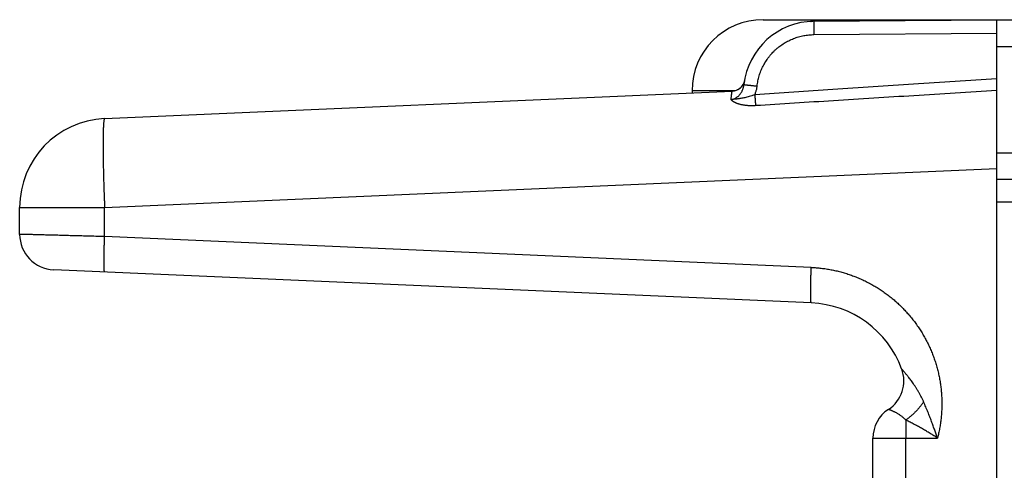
# Model space of a CAD drawing. Header units: inches. Extents: x 0 to 34, y 0 to 22.
# Tile 36 of 111: x 17.6 to 18.7, y 8.9 to 9.4. Entities that reach past the tile are written whole.
import ezdxf

# ---------------------------------------------------------------- set-up
doc = ezdxf.new("R2010")
doc.units = ezdxf.units.IN
doc.header["$LTSCALE"] = 1.87
doc.header["$MEASUREMENT"] = 0
doc.layers.get('0').update_dxf_attribs({"linetype": 'CONTINUOUS'})

msp = doc.modelspace()

# ---------------------------------------------------------------- linework, layer by layer
at = {"color": 7, "linetype": 'CONTINUOUS'}
for p, q in [((18.4493, 9.416), (20.3985, 9.416)), ((18.5066, 9.4142), (18.7123, 9.416)), ((18.7123, 5.866), (18.7123, 9.416)), ((18.5066, 9.3992), (18.7123, 9.401)), ((18.7123, 9.386), (18.7363, 9.386)), ((18.4282, 9.3466), (18.4282, 9.3463)), ((18.4285, 9.3476), (18.4284, 9.3475)), ((18.4285, 9.3477), (18.4285, 9.3476)), ((17.708, 9.3046), (18.4144, 9.3355)), ((18.3693, 9.336), (18.3693, 9.3335)), ((18.4179, 9.336), (18.3693, 9.336)), ((18.7123, 9.266), (18.7363, 9.266)), ((17.708, 9.2047), (18.7123, 9.2486)), ((18.7363, 9.236), (18.7123, 9.236)), ((17.6123, 9.1743), (17.6123, 9.2047)), ((17.6123, 9.2047), (17.708, 9.2047)), ((17.708, 9.1718), (17.708, 9.2047)), ((18.7123, 9.211), (18.7363, 9.2108)), ((18.5036, 9.1371), (17.708, 9.1718)), ((18.5036, 9.0971), (17.6506, 9.1343)), ((18.573, 8.6271), (18.573, 8.9449)), ((18.573, 8.9449), (18.6457, 8.9449)), ((18.6099, 8.6271), (18.6099, 8.9449))]:
    msp.add_line(p, q, dxfattribs=at)
for points in [[(18.4282, 9.3463), (18.4281, 9.3461), (18.4281, 9.346), (18.428, 9.3458), (18.4279, 9.3456), (18.4279, 9.3454), (18.4278, 9.3452), (18.4277, 9.345), (18.4276, 9.3448), (18.4275, 9.3446), (18.4274, 9.3443), (18.4273, 9.3441), (18.4272, 9.3439), (18.4271, 9.3437), (18.427, 9.3435), (18.4269, 9.3432), (18.4268, 9.343), (18.4266, 9.3428), (18.4265, 9.3425), (18.4263, 9.3423), (18.4262, 9.3421), (18.426, 9.3418), (18.4259, 9.3416), (18.4257, 9.3414), (18.4255, 9.3411), (18.4253, 9.3409), (18.4251, 9.3407), (18.4249, 9.3404), (18.4247, 9.3402), (18.4245, 9.34), (18.4243, 9.3397), (18.424, 9.3395), (18.4237, 9.3393), (18.4235, 9.339), (18.4232, 9.3388), (18.4229, 9.3386), (18.4226, 9.3383), (18.4223, 9.3381), (18.422, 9.3379), (18.4216, 9.3377), (18.4213, 9.3374), (18.4209, 9.3372), (18.4205, 9.337), (18.4201, 9.3369)], [(18.4284, 9.3475), (18.4284, 9.3474), (18.4284, 9.3473), (18.4284, 9.3472), (18.4284, 9.3471), (18.4283, 9.347), (18.4283, 9.3469), (18.4283, 9.3468), (18.4282, 9.3466)]]:
    msp.add_lwpolyline(points, dxfattribs=at)
for centre, radius, start, end in [((18.4493, 9.336), 0.08, 90, 180), ((18.5073, 9.3342), 0.08, 90.5, 173.7571), ((18.4138, 9.3504), 0.015, 272.5, 350.1932), ((17.7123, 9.2047), 0.1, 92.5, 180), ((17.6523, 9.1743), 0.04, 180, 267.5), ((18.4986, 8.9835), 0.1137, 20.1643, 87.5), ((18.5692, 9.0094), 0.0386, 303.3294, 20.1661), ((18.6116, 8.9449), 0.0386, 123.3294, 180)]:
    msp.add_arc(centre, radius, start, end, dxfattribs=at)
for points, knots in [([(18.503, 9.4141), (18.5032, 9.4141), (18.5045, 9.4144), (18.5069, 9.4149), (18.5102, 9.4154), (18.5136, 9.4158), (18.517, 9.416), (18.5193, 9.416), (18.5205, 9.416)], [0, 0, 0, 0, 0.026298, 0.22097, 0.415732, 0.610452, 0.805236, 1, 1, 1, 1]), ([(18.5066, 9.4142), (18.5066, 9.4142), (18.5066, 9.4142), (18.5066, 9.4141), (18.5066, 9.4139), (18.5066, 9.4137), (18.5066, 9.4134), (18.5066, 9.4131), (18.5066, 9.4127), (18.5066, 9.4122), (18.5066, 9.4117), (18.5066, 9.4111), (18.5066, 9.4105), (18.5066, 9.4098), (18.5066, 9.4091), (18.5066, 9.4083), (18.5066, 9.4075), (18.5066, 9.4067), (18.5066, 9.4058), (18.5066, 9.405), (18.5066, 9.404), (18.5066, 9.4031), (18.5066, 9.4021), (18.5066, 9.4012), (18.5066, 9.4002), (18.5066, 9.3996), (18.5066, 9.3992)], [0, 0, 0, 0, 0.002215, 0.008653, 0.019326, 0.034193, 0.053193, 0.076246, 0.103252, 0.134098, 0.168651, 0.206763, 0.248272, 0.292999, 0.340753, 0.39133, 0.444513, 0.500075, 0.557777, 0.617373, 0.678608, 0.741219, 0.804938, 0.869493, 0.934606, 1, 1, 1, 1]), ([(18.4426, 9.3413), (18.4427, 9.3423), (18.443, 9.3442), (18.4435, 9.3471), (18.4441, 9.3499), (18.4449, 9.3528), (18.4458, 9.3556), (18.4468, 9.3584), (18.448, 9.3611), (18.4493, 9.3637), (18.4507, 9.3663), (18.4522, 9.3689), (18.4538, 9.3714), (18.4556, 9.3737), (18.4574, 9.3761), (18.4594, 9.3783), (18.4614, 9.3804), (18.4636, 9.3824), (18.4658, 9.3844), (18.4681, 9.3862), (18.4705, 9.3879), (18.473, 9.3895), (18.4756, 9.391), (18.4782, 9.3924), (18.4809, 9.3937), (18.4836, 9.3948), (18.4864, 9.3958), (18.4892, 9.3967), (18.4921, 9.3975), (18.495, 9.3981), (18.4979, 9.3986), (18.5008, 9.3989), (18.5037, 9.3992), (18.5057, 9.3992), (18.5066, 9.3992)], [0, 0, 0, 0, 0.030905, 0.061924, 0.093039, 0.12423, 0.155475, 0.186753, 0.218044, 0.249326, 0.280603, 0.311905, 0.343237, 0.374565, 0.405867, 0.437166, 0.468487, 0.499817, 0.531135, 0.562439, 0.593745, 0.62506, 0.65639, 0.687723, 0.719027, 0.750293, 0.781567, 0.812887, 0.844228, 0.875554, 0.90683, 0.93802, 0.969088, 1, 1, 1, 1]), ([(18.7123, 9.3493), (18.6811, 9.3473), (18.6196, 9.3434), (18.5288, 9.3375), (18.4693, 9.3335), (18.44, 9.3315)], [0, 0, 0, 0, 0.344185, 0.677474, 1, 1, 1, 1]), ([(18.4134, 9.3261), (18.4137, 9.3261), (18.4141, 9.3262), (18.4149, 9.3263), (18.4156, 9.3265), (18.4164, 9.3267), (18.4171, 9.327), (18.4179, 9.3274), (18.4187, 9.3279), (18.4195, 9.3284), (18.4203, 9.329), (18.4212, 9.3297), (18.422, 9.3304), (18.4228, 9.3313), (18.4235, 9.3322), (18.4243, 9.3333), (18.425, 9.3344), (18.4256, 9.3355), (18.4262, 9.3367), (18.4266, 9.3379), (18.4271, 9.3392), (18.4274, 9.3404), (18.4277, 9.3417), (18.4278, 9.3425), (18.4278, 9.3429)], [0, 0, 0, 0, 0.030913, 0.062326, 0.094447, 0.127597, 0.162071, 0.198162, 0.236197, 0.276504, 0.319201, 0.364071, 0.410985, 0.460079, 0.511378, 0.564334, 0.618356, 0.673108, 0.728301, 0.783637, 0.838804, 0.893473, 0.947318, 1, 1, 1, 1]), ([(18.4134, 9.3261), (18.4134, 9.3266), (18.4135, 9.3277), (18.4136, 9.3291), (18.4138, 9.3305), (18.4139, 9.3316), (18.414, 9.3326), (18.4142, 9.3335), (18.4143, 9.3342), (18.4143, 9.3347), (18.4144, 9.3351), (18.4144, 9.3353), (18.4144, 9.3355), (18.4144, 9.3355)], [0, 0, 0, 0, 0.172482, 0.329318, 0.470287, 0.595052, 0.703325, 0.794868, 0.869509, 0.927182, 0.967976, 0.992098, 1, 1, 1, 1]), ([(18.4278, 9.3429), (18.4278, 9.3429), (18.4279, 9.3429), (18.428, 9.3429), (18.4281, 9.3429), (18.4283, 9.3429), (18.4286, 9.3428), (18.429, 9.3428), (18.4294, 9.3428), (18.4298, 9.3427), (18.4303, 9.3426), (18.4309, 9.3426), (18.4315, 9.3425), (18.4322, 9.3424), (18.4329, 9.3424), (18.4336, 9.3423), (18.4344, 9.3422), (18.4352, 9.3421), (18.4361, 9.342), (18.4369, 9.3419), (18.4378, 9.3418), (18.4388, 9.3417), (18.4397, 9.3416), (18.4407, 9.3415), (18.4416, 9.3414), (18.4423, 9.3413), (18.4426, 9.3413)], [0, 0, 0, 0, 0.002142, 0.008545, 0.019183, 0.034013, 0.05297, 0.075975, 0.102929, 0.133719, 0.168214, 0.206269, 0.247722, 0.292398, 0.340107, 0.390646, 0.443804, 0.499353, 0.55706, 0.616679, 0.677959, 0.74064, 0.804456, 0.869138, 0.934411, 1, 1, 1, 1]), ([(18.44, 9.3315), (18.4402, 9.332), (18.4406, 9.3331), (18.4412, 9.3347), (18.4417, 9.3363), (18.4421, 9.3379), (18.4424, 9.3396), (18.4425, 9.3407), (18.4426, 9.3413)], [0, 0, 0, 0, 0.165915, 0.331868, 0.498034, 0.66463, 0.831877, 1, 1, 1, 1]), ([(18.7123, 9.3361), (18.6813, 9.3342), (18.62, 9.3305), (18.5295, 9.3248), (18.47, 9.321), (18.4408, 9.3192)], [0, 0, 0, 0, 0.343329, 0.676748, 1, 1, 1, 1]), ([(18.44, 9.3315), (18.4389, 9.3311), (18.4369, 9.3303), (18.4339, 9.3294), (18.4312, 9.3287), (18.4287, 9.3281), (18.4264, 9.3277), (18.4243, 9.3273), (18.4223, 9.327), (18.4205, 9.3268), (18.4187, 9.3265), (18.4163, 9.3263), (18.4145, 9.3261), (18.4134, 9.3261)], [0, 0, 0, 0, 0.12613, 0.239829, 0.34221, 0.435488, 0.521591, 0.600511, 0.672855, 0.74036, 0.804963, 0.873457, 1, 1, 1, 1]), ([(18.4408, 9.3192), (18.4402, 9.3191), (18.4389, 9.3191), (18.4371, 9.319), (18.4353, 9.319), (18.4335, 9.3191), (18.4318, 9.3192), (18.4301, 9.3194), (18.4285, 9.3196), (18.4269, 9.3199), (18.4255, 9.3201), (18.424, 9.3205), (18.4227, 9.3208), (18.4215, 9.3212), (18.4203, 9.3216), (18.4193, 9.322), (18.4185, 9.3223), (18.4178, 9.3226), (18.4172, 9.323), (18.4166, 9.3232), (18.4162, 9.3235), (18.4158, 9.3237), (18.4155, 9.3239), (18.4152, 9.3241), (18.415, 9.3243), (18.4147, 9.3245), (18.4146, 9.3246), (18.4144, 9.3248), (18.4143, 9.3249), (18.4141, 9.325), (18.414, 9.3251), (18.4139, 9.3252), (18.4139, 9.3253), (18.4138, 9.3254), (18.4137, 9.3255), (18.4137, 9.3256), (18.4136, 9.3256), (18.4136, 9.3257), (18.4135, 9.3258), (18.4135, 9.3259), (18.4134, 9.3259), (18.4134, 9.326), (18.4134, 9.326), (18.4134, 9.3261), (18.4134, 9.3261)], [0, 0, 0, 0, 0.063953, 0.126965, 0.188969, 0.249735, 0.309083, 0.366843, 0.422814, 0.476769, 0.528551, 0.578291, 0.626137, 0.671315, 0.712421, 0.748662, 0.780131, 0.807084, 0.830151, 0.850065, 0.867466, 0.882729, 0.896122, 0.907894, 0.918268, 0.927433, 0.935566, 0.942832, 0.94938, 0.955278, 0.960529, 0.96514, 0.969224, 0.972946, 0.976463, 0.979907, 0.983338, 0.986721, 0.989799, 0.992415, 0.994701, 0.996736, 0.998535, 1, 1, 1, 1]), ([(18.44, 9.3315), (18.44, 9.3312), (18.4401, 9.3305), (18.4401, 9.3296), (18.4402, 9.3286), (18.4402, 9.3277), (18.4403, 9.3268), (18.4404, 9.3259), (18.4404, 9.325), (18.4405, 9.3241), (18.4405, 9.3233), (18.4406, 9.3225), (18.4406, 9.3217), (18.4407, 9.321), (18.4407, 9.3204), (18.4407, 9.3197), (18.4408, 9.3193), (18.4408, 9.3192)], [0, 0, 0, 0, 0.078364, 0.156428, 0.233837, 0.310266, 0.385393, 0.458902, 0.530484, 0.599838, 0.666674, 0.730711, 0.791682, 0.84933, 0.903415, 0.953708, 1, 1, 1, 1]), ([(17.708, 9.3046), (17.7079, 9.3046), (17.7078, 9.3045), (17.7076, 9.3042), (17.7075, 9.3038), (17.7073, 9.3032), (17.7072, 9.3025), (17.7071, 9.3016), (17.7069, 9.3006), (17.7068, 9.2994), (17.7067, 9.298), (17.7066, 9.2965), (17.7065, 9.2949), (17.7065, 9.2931), (17.7064, 9.2911), (17.7063, 9.289), (17.7063, 9.2868), (17.7062, 9.2845), (17.7062, 9.282), (17.7062, 9.2794), (17.7062, 9.2766), (17.7062, 9.2738), (17.7062, 9.2709), (17.7062, 9.2678), (17.7062, 9.2646), (17.7063, 9.2614), (17.7063, 9.258), (17.7064, 9.2546), (17.7065, 9.2511), (17.7065, 9.2475), (17.7066, 9.2438), (17.7067, 9.2401), (17.7068, 9.2363), (17.7069, 9.2324), (17.7071, 9.2286), (17.7072, 9.2246), (17.7073, 9.2207), (17.7075, 9.2167), (17.7076, 9.2127), (17.7078, 9.2087), (17.7079, 9.206), (17.708, 9.2047)], [0, 0, 0, 0, 0.001927, 0.004913, 0.009304, 0.015199, 0.022631, 0.031607, 0.042124, 0.054173, 0.067738, 0.0828, 0.099339, 0.117328, 0.13674, 0.157545, 0.17971, 0.203199, 0.227976, 0.254001, 0.281232, 0.309625, 0.339135, 0.369715, 0.401315, 0.433884, 0.46737, 0.501719, 0.536876, 0.572783, 0.609384, 0.646618, 0.684424, 0.722744, 0.761514, 0.800675, 0.840162, 0.879903, 0.919831, 0.959883, 1, 1, 1, 1]), ([(17.708, 9.1718), (17.7066, 9.1718), (17.704, 9.1719), (17.7, 9.172), (17.696, 9.1721), (17.692, 9.1722), (17.6881, 9.1723), (17.6842, 9.1724), (17.6804, 9.1725), (17.6766, 9.1726), (17.6729, 9.1727), (17.6692, 9.1728), (17.6657, 9.1729), (17.6621, 9.173), (17.6587, 9.1731), (17.6554, 9.1732), (17.6521, 9.1733), (17.649, 9.1734), (17.6459, 9.1734), (17.643, 9.1735), (17.6401, 9.1736), (17.6374, 9.1737), (17.6348, 9.1737), (17.6323, 9.1738), (17.63, 9.1738), (17.6278, 9.1739), (17.6257, 9.174), (17.6238, 9.174), (17.622, 9.1741), (17.6204, 9.1741), (17.6189, 9.1741), (17.6175, 9.1742), (17.6163, 9.1742), (17.6153, 9.1742), (17.6144, 9.1743), (17.6137, 9.1743), (17.6131, 9.1743), (17.6127, 9.1743), (17.6125, 9.1743), (17.6124, 9.1743), (17.6123, 9.1743)], [0, 0, 0, 0, 0.041967, 0.083794, 0.125411, 0.166749, 0.207739, 0.24832, 0.288427, 0.327993, 0.366955, 0.405252, 0.442824, 0.479607, 0.515534, 0.550537, 0.584562, 0.617563, 0.649499, 0.680315, 0.709951, 0.738356, 0.765488, 0.791309, 0.815783, 0.838875, 0.860553, 0.880776, 0.899506, 0.916709, 0.932358, 0.946428, 0.958898, 0.969748, 0.978957, 0.986513, 0.992404, 0.996621, 0.999154, 1, 1, 1, 1]), ([(17.708, 9.1318), (17.7079, 9.1318), (17.7079, 9.1319), (17.7078, 9.1321), (17.7077, 9.1323), (17.7077, 9.1327), (17.7076, 9.1332), (17.7075, 9.1337), (17.7075, 9.1344), (17.7074, 9.1351), (17.7074, 9.136), (17.7074, 9.1369), (17.7073, 9.1379), (17.7073, 9.1391), (17.7073, 9.1403), (17.7073, 9.1415), (17.7073, 9.1429), (17.7073, 9.1443), (17.7073, 9.1458), (17.7073, 9.1474), (17.7073, 9.149), (17.7073, 9.1507), (17.7074, 9.1524), (17.7074, 9.1542), (17.7074, 9.1561), (17.7075, 9.158), (17.7075, 9.1599), (17.7076, 9.1618), (17.7077, 9.1638), (17.7077, 9.1658), (17.7078, 9.1678), (17.7079, 9.1698), (17.7079, 9.1711), (17.708, 9.1718)], [0, 0, 0, 0, 0.002545, 0.00696, 0.013697, 0.022858, 0.034462, 0.048502, 0.064953, 0.08378, 0.10494, 0.128382, 0.154049, 0.181877, 0.211796, 0.24373, 0.277599, 0.313317, 0.350793, 0.389931, 0.430633, 0.472794, 0.516306, 0.561059, 0.606939, 0.653828, 0.701606, 0.750152, 0.799341, 0.849048, 0.899146, 0.949506, 1, 1, 1, 1]), ([(18.5036, 9.0971), (18.5036, 9.0971), (18.5035, 9.0972), (18.5034, 9.0973), (18.5033, 9.0976), (18.5033, 9.098), (18.5032, 9.0984), (18.5032, 9.099), (18.5031, 9.0996), (18.5031, 9.1004), (18.503, 9.1012), (18.503, 9.1022), (18.5029, 9.1032), (18.5029, 9.1043), (18.5029, 9.1055), (18.5029, 9.1068), (18.5029, 9.1082), (18.5029, 9.1096), (18.5029, 9.1111), (18.5029, 9.1127), (18.5029, 9.1143), (18.5029, 9.116), (18.503, 9.1177), (18.503, 9.1195), (18.5031, 9.1213), (18.5031, 9.1232), (18.5032, 9.1251), (18.5032, 9.1271), (18.5033, 9.129), (18.5034, 9.131), (18.5034, 9.133), (18.5035, 9.135), (18.5036, 9.1364), (18.5036, 9.1371)], [0, 0, 0, 0, 0.002545, 0.00696, 0.013698, 0.022858, 0.034463, 0.048503, 0.064954, 0.083781, 0.104941, 0.128384, 0.154051, 0.181878, 0.211797, 0.243731, 0.2776, 0.313318, 0.350794, 0.389932, 0.430634, 0.472795, 0.516307, 0.56106, 0.60694, 0.653829, 0.701607, 0.750153, 0.799342, 0.849048, 0.899146, 0.949506, 1, 1, 1, 1]), ([(18.5036, 9.1371), (18.5055, 9.137), (18.5092, 9.1368), (18.5147, 9.1362), (18.5203, 9.1355), (18.5258, 9.1345), (18.5312, 9.1334), (18.5367, 9.132), (18.5421, 9.1305), (18.5474, 9.1287), (18.5526, 9.1268), (18.5578, 9.1247), (18.5629, 9.1224), (18.5679, 9.1199), (18.5728, 9.1172), (18.5776, 9.1144), (18.5823, 9.1113), (18.5869, 9.1082), (18.5914, 9.1048), (18.5957, 9.1013), (18.5999, 9.0976), (18.604, 9.0938), (18.6079, 9.0898), (18.6117, 9.0857), (18.6154, 9.0815), (18.6189, 9.0771), (18.6222, 9.0726), (18.6253, 9.068), (18.6283, 9.0633), (18.6311, 9.0584), (18.6338, 9.0535), (18.6362, 9.0485), (18.6385, 9.0434), (18.6406, 9.0382), (18.6425, 9.0329), (18.6442, 9.0276), (18.6457, 9.0222), (18.647, 9.0168), (18.6481, 9.0113), (18.649, 9.0058), (18.6497, 9.0003), (18.6502, 8.9947), (18.6505, 8.9891), (18.6506, 8.9836), (18.6505, 8.978), (18.6502, 8.9724), (18.6497, 8.9668), (18.649, 8.9613), (18.6481, 8.9558), (18.647, 8.9503), (18.6461, 8.9467), (18.6457, 8.9449)], [0, 0, 0, 0, 0.020347, 0.040731, 0.061143, 0.081572, 0.102012, 0.122451, 0.142884, 0.163309, 0.183731, 0.204153, 0.224574, 0.244993, 0.265408, 0.285822, 0.306239, 0.326663, 0.347092, 0.367518, 0.387937, 0.408349, 0.428759, 0.449175, 0.469595, 0.490016, 0.510433, 0.530844, 0.551252, 0.571662, 0.592074, 0.612487, 0.632899, 0.65331, 0.673719, 0.694125, 0.714529, 0.734934, 0.755342, 0.775754, 0.796165, 0.816569, 0.836965, 0.857361, 0.877766, 0.898184, 0.918603, 0.939008, 0.959385, 0.97972, 1, 1, 1, 1]), ([(18.6301, 8.9856), (18.6296, 8.9867), (18.6287, 8.9888), (18.6271, 8.9919), (18.6255, 8.9949), (18.6238, 8.9978), (18.6221, 9.0006), (18.6204, 9.0033), (18.6187, 9.0058), (18.6171, 9.0081), (18.6156, 9.0102), (18.6141, 9.0121), (18.6128, 9.0137), (18.6117, 9.0152), (18.6106, 9.0165), (18.6097, 9.0176), (18.6089, 9.0185), (18.6082, 9.0194), (18.6076, 9.0201), (18.6071, 9.0207), (18.6067, 9.0212), (18.6063, 9.0216), (18.606, 9.0219), (18.6058, 9.0222), (18.6056, 9.0224), (18.6055, 9.0225), (18.6054, 9.0226), (18.6054, 9.0227), (18.6054, 9.0227)], [0, 0, 0, 0, 0.077167, 0.154687, 0.231815, 0.307794, 0.381786, 0.452911, 0.520203, 0.583027, 0.641029, 0.693931, 0.741398, 0.783181, 0.819627, 0.851356, 0.878953, 0.902921, 0.92353, 0.940955, 0.955513, 0.967593, 0.977505, 0.98539, 0.991432, 0.995811, 0.998651, 1, 1, 1, 1]), ([(18.6301, 8.9856), (18.6298, 8.9851), (18.629, 8.9841), (18.6279, 8.9826), (18.6268, 8.9811), (18.6256, 8.9796), (18.6243, 8.9782), (18.623, 8.9767), (18.6217, 8.9753), (18.6203, 8.9739), (18.6189, 8.9725), (18.6175, 8.9712), (18.6161, 8.9699), (18.6146, 8.9686), (18.6131, 8.9674), (18.6116, 8.9662), (18.6106, 8.9655), (18.6101, 8.9651)], [0, 0, 0, 0, 0.063962, 0.128908, 0.194707, 0.261224, 0.328321, 0.395858, 0.463695, 0.531687, 0.599691, 0.667564, 0.735162, 0.802344, 0.86897, 0.9349, 1, 1, 1, 1]), ([(18.6457, 8.9449), (18.6452, 8.9463), (18.6442, 8.9493), (18.6426, 8.9538), (18.6408, 8.9586), (18.639, 8.9637), (18.637, 8.9689), (18.6348, 8.9744), (18.6325, 8.9799), (18.6309, 8.9837), (18.6301, 8.9856)], [0, 0, 0, 0, 0.102831, 0.213295, 0.330739, 0.454524, 0.584012, 0.718535, 0.857422, 1, 1, 1, 1]), ([(18.6101, 8.9651), (18.6097, 8.9655), (18.6089, 8.9663), (18.6077, 8.9674), (18.6064, 8.9685), (18.6051, 8.9695), (18.6038, 8.9704), (18.6025, 8.9713), (18.6012, 8.9721), (18.6, 8.9728), (18.5988, 8.9735), (18.5977, 8.974), (18.5966, 8.9746), (18.5956, 8.975), (18.5947, 8.9755), (18.5939, 8.9758), (18.5932, 8.9761), (18.5925, 8.9764), (18.5919, 8.9766), (18.5915, 8.9768), (18.5911, 8.9769), (18.5908, 8.977), (18.5906, 8.9771), (18.5904, 8.9772), (18.5904, 8.9772), (18.5904, 8.9772)], [0, 0, 0, 0, 0.072054, 0.144074, 0.215552, 0.285978, 0.354836, 0.421618, 0.485876, 0.547213, 0.60529, 0.659824, 0.71058, 0.757379, 0.800088, 0.838627, 0.87296, 0.90308, 0.929019, 0.950842, 0.968609, 0.982364, 0.992147, 0.998014, 1, 1, 1, 1]), ([(18.6101, 8.9651), (18.6101, 8.9646), (18.6101, 8.9634), (18.61, 8.9617), (18.61, 8.96), (18.61, 8.9582), (18.6099, 8.9563), (18.6099, 8.9545), (18.6099, 8.9526), (18.6099, 8.9507), (18.6099, 8.9488), (18.6099, 8.9469), (18.6099, 8.9456), (18.6099, 8.9449)], [0, 0, 0, 0, 0.08276, 0.167849, 0.25502, 0.344036, 0.434682, 0.526762, 0.620045, 0.71426, 0.809147, 0.904468, 1, 1, 1, 1]), ([(18.6457, 8.9449), (18.6443, 8.9458), (18.6416, 8.9475), (18.6374, 8.9501), (18.6331, 8.9527), (18.6287, 8.9552), (18.6242, 8.9578), (18.6195, 8.9603), (18.6148, 8.9627), (18.6117, 8.9643), (18.6101, 8.9651)], [0, 0, 0, 0, 0.116213, 0.236182, 0.359319, 0.484999, 0.612576, 0.74138, 0.870741, 1, 1, 1, 1])]:
    msp.add_open_spline(points, degree=3, knots=knots, dxfattribs=at)

doc.saveas('drawing.dxf')
